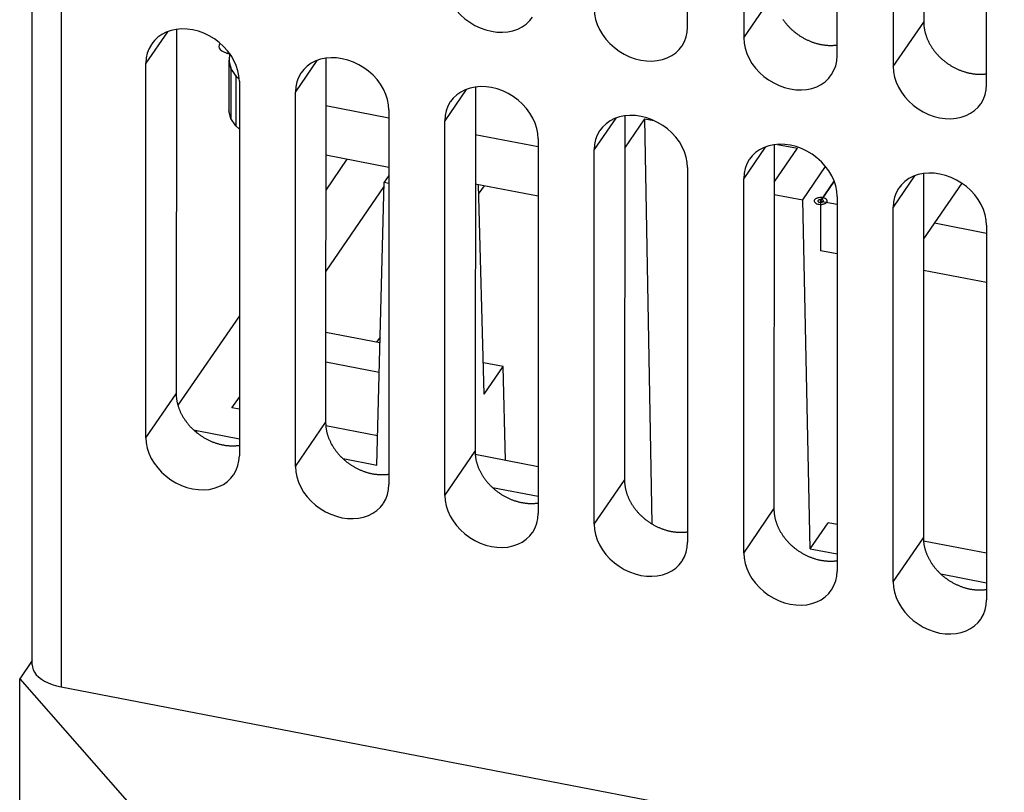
# Model space of a CAD drawing. Extents: x -841 to -216, y -127 to 601.
# Tile 119 of 201: x -401 to -374, y 410 to 431. Entities that reach past the tile are written whole.
import ezdxf

# ---------------------------------------------------------------- set-up
doc = ezdxf.new("R2010")
doc.units = 0
doc.header["$LTSCALE"] = 23.1
doc.layers.add('HEATSINK_AM_0', color=7, linetype='CONTINUOUS')

msp = doc.modelspace()

# ---------------------------------------------------------------- linework, layer by layer
at = {"layer": 'HEATSINK_AM_0', "color": 7}
for p, q in [((-400.597, 413.484), (-400.597, 465.992)), ((-399.808, 465.394), (-399.808, 412.886)), ((-382.79, 430.805), (-382.79, 446.833)), ((-381.267, 446.54), (-381.267, 430.512)), ((-376.365, 446.672), (-376.376, 430.94)), ((-378.73, 430.022), (-378.73, 446.051)), ((-377.208, 445.757), (-377.208, 429.729)), ((-374.671, 429.239), (-374.671, 445.268)), ((-381.267, 430.512), (-380.436, 431.723)), ((-377.208, 429.729), (-376.376, 430.94)), ((-396.922, 430.676), (-397.505, 429.827)), ((-396.676, 430.741), (-396.683, 420.847)), ((-395.231, 430.083), (-395.253, 429.875)), ((-395.253, 429.875), (-395.197, 429.668)), ((-395.253, 429.875), (-395.253, 428.526)), ((-392.863, 429.893), (-393.446, 429.044)), ((-392.617, 429.958), (-392.624, 420.064)), ((-397.505, 419.651), (-397.505, 429.827)), ((-395.197, 429.668), (-395.066, 429.471)), ((-395.197, 429.668), (-395.197, 428.32)), ((-395.066, 429.471), (-394.972, 429.386)), ((-395.066, 429.471), (-395.066, 428.123)), ((-394.968, 429.338), (-394.968, 419.161)), ((-388.803, 429.11), (-389.386, 428.261)), ((-388.557, 429.175), (-388.564, 419.282)), ((-393.446, 418.868), (-393.446, 429.044)), ((-395.197, 428.32), (-395.253, 428.526)), ((-392.618, 428.673), (-390.909, 428.343)), ((-392.618, 428.673), (-390.909, 428.343)), ((-390.909, 428.555), (-390.909, 418.378)), ((-395.066, 428.123), (-395.197, 428.32)), ((-389.386, 418.085), (-389.386, 428.261)), ((-384.744, 428.328), (-385.327, 427.478)), ((-384.498, 428.392), (-384.505, 418.499)), ((-384.499, 427.519), (-383.954, 428.311)), ((-383.755, 417.31), (-383.954, 428.311)), ((-383.954, 428.311), (-383.705, 428.263)), ((-394.968, 428.035), (-395.066, 428.123)), ((-388.558, 427.89), (-386.849, 427.56)), ((-388.558, 427.89), (-386.849, 427.56)), ((-386.849, 427.772), (-386.849, 417.595)), ((-385.327, 417.302), (-385.327, 427.478)), ((-380.684, 427.545), (-381.267, 426.695)), ((-380.438, 427.609), (-380.445, 417.716)), ((-380.439, 426.593), (-379.809, 427.512)), ((-380.352, 427.616), (-379.809, 427.512)), ((-390.909, 426.994), (-392.619, 427.324)), ((-392.045, 427.214), (-392.619, 426.378)), ((-382.79, 426.989), (-382.79, 416.812)), ((-379.663, 426.11), (-379.041, 427.015)), ((-390.909, 426.773), (-391.036, 426.588)), ((-381.267, 416.519), (-381.267, 426.695)), ((-376.625, 426.762), (-377.208, 425.912)), ((-376.379, 426.826), (-376.386, 416.933)), ((-391.039, 426.477), (-392.621, 424.173)), ((-391.237, 418.906), (-391.036, 426.588)), ((-391.036, 426.588), (-390.909, 426.563)), ((-386.849, 426.211), (-388.559, 426.541)), ((-388.315, 420.835), (-388.467, 426.523)), ((-388.321, 426.495), (-388.46, 426.293)), ((-379.176, 426.08), (-378.809, 426.615)), ((-378.809, 426.615), (-379.176, 426.08)), ((-375.344, 426.564), (-376.38, 425.054)), ((-380.439, 426.26), (-379.663, 426.11)), ((-379.457, 416.634), (-379.663, 426.11)), ((-378.73, 426.206), (-378.73, 416.029)), ((-379.176, 426.08), (-378.73, 425.994)), ((-379.176, 426.08), (-378.73, 425.994)), ((-379.176, 426.08), (-379.176, 424.731)), ((-377.208, 415.736), (-377.208, 425.912)), ((-376.085, 425.484), (-374.671, 425.211)), ((-376.085, 425.484), (-374.671, 425.211)), ((-374.671, 425.423), (-374.671, 415.247)), ((-378.73, 424.646), (-379.176, 424.731)), ((-374.671, 423.863), (-376.381, 424.192)), ((-394.968, 422.958), (-396.635, 420.531)), ((-391.15, 422.228), (-392.622, 422.512)), ((-391.146, 422.382), (-391.24, 422.245)), ((-392.623, 421.71), (-391.171, 421.43)), ((-387.802, 421.582), (-388.338, 421.686)), ((-388.315, 420.835), (-387.802, 421.582)), ((-387.735, 419.032), (-387.802, 421.582)), ((-397.505, 419.651), (-396.683, 420.847)), ((-395.168, 420.465), (-394.968, 420.756)), ((-394.968, 420.427), (-395.168, 420.465)), ((-393.446, 418.868), (-392.624, 420.064)), ((-391.216, 419.703), (-392.618, 419.973)), ((-396.215, 419.869), (-396.124, 419.848)), ((-396.124, 419.789), (-396.124, 419.848)), ((-396.124, 419.848), (-394.968, 419.625)), ((-389.386, 418.085), (-388.564, 419.282)), ((-386.849, 418.861), (-388.558, 419.191)), ((-392.15, 419.082), (-391.237, 418.906)), ((-385.327, 417.302), (-384.505, 418.499)), ((-388.091, 418.299), (-386.849, 418.059)), ((-381.267, 416.519), (-380.445, 417.716)), ((-379.457, 416.634), (-378.971, 417.342)), ((-378.73, 417.295), (-378.971, 417.342)), ((-377.208, 415.736), (-376.386, 416.933)), ((-374.671, 416.512), (-376.38, 416.842)), ((-379.457, 416.634), (-378.73, 416.493)), ((-375.912, 415.95), (-374.671, 415.71)), ((-400.597, 413.596), (-400.935, 413.104)), ((-400.935, 413.104), (-394.959, 406.312)), ((-400.935, 405.471), (-400.935, 413.104)), ((-399.808, 412.886), (-374.187, 407.945))]:
    msp.add_line(p, q, dxfattribs=at)
for points in [[(-389.386, 432.078), (-389.377, 431.937), (-389.349, 431.796), (-389.304, 431.655), (-389.241, 431.517), (-389.161, 431.383), (-389.067, 431.257), (-388.96, 431.139), (-388.84, 431.031), (-388.709, 430.934), (-388.57, 430.85), (-388.424, 430.781), (-388.274, 430.727), (-388.122, 430.689), (-387.969, 430.667), (-387.819, 430.663), (-387.673, 430.675), (-387.534, 430.704), (-387.402, 430.75), (-387.282, 430.811), (-387.173, 430.887), (-387.077, 430.978), (-387.005, 431.069)], [(-385.327, 431.295), (-385.317, 431.154), (-385.29, 431.013), (-385.244, 430.872), (-385.181, 430.734), (-385.102, 430.6), (-385.008, 430.474), (-384.9, 430.356), (-384.781, 430.248), (-384.65, 430.151), (-384.511, 430.067), (-384.365, 429.998), (-384.214, 429.944), (-384.062, 429.906), (-383.91, 429.884), (-383.76, 429.88), (-383.614, 429.892), (-383.474, 429.921), (-383.343, 429.967), (-383.222, 430.028), (-383.113, 430.104), (-383.018, 430.195), (-382.946, 430.286)], [(-394.968, 429.338), (-394.978, 429.479), (-395.005, 429.619), (-395.051, 429.76), (-395.114, 429.899), (-395.193, 430.032), (-395.288, 430.159), (-395.395, 430.277), (-395.515, 430.385), (-395.645, 430.481), (-395.785, 430.565), (-395.931, 430.634), (-396.081, 430.689), (-396.233, 430.727), (-396.385, 430.748), (-396.536, 430.753), (-396.682, 430.741), (-396.821, 430.711), (-396.952, 430.666), (-397.073, 430.605), (-397.182, 430.529), (-397.277, 430.438), (-397.35, 430.347)], [(-382.946, 430.286), (-382.937, 430.298), (-382.873, 430.413), (-382.827, 430.537), (-382.799, 430.668), (-382.79, 430.805)], [(-381.267, 430.512), (-381.258, 430.371), (-381.231, 430.23), (-381.185, 430.089), (-381.122, 429.951), (-381.042, 429.817), (-380.948, 429.691), (-380.841, 429.573), (-380.721, 429.465), (-380.59, 429.368), (-380.451, 429.285), (-380.305, 429.215), (-380.155, 429.161), (-380.003, 429.123), (-379.85, 429.101), (-379.7, 429.097), (-379.554, 429.109), (-379.415, 429.138), (-379.283, 429.184), (-379.163, 429.245), (-379.054, 429.321), (-378.958, 429.412), (-378.886, 429.503)], [(-397.35, 430.347), (-397.358, 430.334), (-397.422, 430.22), (-397.468, 430.095), (-397.496, 429.965), (-397.505, 429.827)], [(-395.5, 430.357), (-395.52, 430.317), (-395.524, 430.274), (-395.513, 430.234), (-395.486, 430.194), (-395.446, 430.158), (-395.393, 430.127), (-395.329, 430.102)], [(-395.494, 430.366), (-395.495, 430.364), (-395.496, 430.363), (-395.497, 430.361), (-395.498, 430.36), (-395.499, 430.359), (-395.5, 430.357)], [(-395.329, 430.102), (-395.317, 430.098), (-395.305, 430.095), (-395.292, 430.092), (-395.279, 430.089), (-395.266, 430.086), (-395.253, 430.083)], [(-395.253, 430.083), (-395.249, 430.083), (-395.245, 430.082), (-395.241, 430.081), (-395.237, 430.081), (-395.233, 430.08), (-395.229, 430.079)], [(-395.232, 430.043), (-395.236, 430.021), (-395.24, 429.999), (-395.243, 429.973), (-395.244, 429.951), (-395.245, 429.929), (-395.245, 429.902)], [(-395.245, 429.902), (-395.242, 429.869), (-395.238, 429.832), (-395.231, 429.799), (-395.222, 429.762), (-395.212, 429.729), (-395.197, 429.691)], [(-395.224, 430.074), (-395.225, 430.07), (-395.226, 430.066), (-395.228, 430.059), (-395.229, 430.055), (-395.23, 430.052), (-395.232, 430.043)], [(-390.909, 428.555), (-390.918, 428.696), (-390.946, 428.836), (-390.992, 428.977), (-391.054, 429.116), (-391.134, 429.249), (-391.228, 429.376), (-391.336, 429.494), (-391.455, 429.602), (-391.586, 429.698), (-391.725, 429.782), (-391.871, 429.851), (-392.021, 429.906), (-392.174, 429.944), (-392.326, 429.965), (-392.476, 429.97), (-392.622, 429.958), (-392.762, 429.928), (-392.893, 429.883), (-393.014, 429.822), (-393.122, 429.746), (-393.218, 429.655), (-393.29, 429.564)], [(-378.886, 429.503), (-378.878, 429.515), (-378.814, 429.63), (-378.768, 429.754), (-378.74, 429.885), (-378.73, 430.022)], [(-395.197, 429.691), (-395.186, 429.666), (-395.172, 429.637), (-395.156, 429.609), (-395.139, 429.581), (-395.12, 429.553), (-395.098, 429.522)], [(-377.208, 429.729), (-377.198, 429.588), (-377.171, 429.447), (-377.125, 429.306), (-377.062, 429.168), (-376.983, 429.034), (-376.889, 428.908), (-376.781, 428.79), (-376.662, 428.682), (-376.531, 428.585), (-376.392, 428.502), (-376.246, 428.432), (-376.095, 428.378), (-375.943, 428.34), (-375.791, 428.318), (-375.641, 428.314), (-375.495, 428.326), (-375.355, 428.355), (-375.224, 428.401), (-375.103, 428.462), (-374.994, 428.538), (-374.899, 428.629), (-374.827, 428.72)], [(-395.098, 429.522), (-395.082, 429.502), (-395.062, 429.478), (-395.041, 429.455), (-395.019, 429.432), (-394.995, 429.409), (-394.972, 429.387)], [(-393.29, 429.564), (-393.299, 429.551), (-393.362, 429.437), (-393.409, 429.313), (-393.436, 429.182), (-393.446, 429.044)], [(-386.849, 427.772), (-386.859, 427.913), (-386.886, 428.053), (-386.932, 428.194), (-386.995, 428.333), (-387.074, 428.466), (-387.169, 428.593), (-387.276, 428.711), (-387.396, 428.819), (-387.526, 428.915), (-387.666, 428.999), (-387.812, 429.069), (-387.962, 429.123), (-388.114, 429.161), (-388.266, 429.182), (-388.417, 429.187), (-388.563, 429.175), (-388.702, 429.145), (-388.833, 429.1), (-388.954, 429.039), (-389.063, 428.963), (-389.158, 428.872), (-389.231, 428.781)], [(-374.827, 428.72), (-374.818, 428.732), (-374.754, 428.847), (-374.708, 428.971), (-374.68, 429.102), (-374.671, 429.239)], [(-389.231, 428.781), (-389.239, 428.769), (-389.303, 428.654), (-389.349, 428.53), (-389.377, 428.399), (-389.386, 428.261)], [(-382.79, 426.989), (-382.799, 427.13), (-382.827, 427.271), (-382.873, 427.412), (-382.935, 427.55), (-383.015, 427.683), (-383.109, 427.81), (-383.217, 427.928), (-383.336, 428.036), (-383.467, 428.132), (-383.606, 428.216), (-383.752, 428.286), (-383.902, 428.34), (-384.055, 428.378), (-384.207, 428.399), (-384.357, 428.404), (-384.503, 428.392), (-384.643, 428.362), (-384.774, 428.317), (-384.895, 428.256), (-385.003, 428.18), (-385.099, 428.089), (-385.171, 427.998)], [(-385.171, 427.998), (-385.18, 427.986), (-385.243, 427.871), (-385.29, 427.747), (-385.317, 427.616), (-385.327, 427.478)], [(-378.73, 426.206), (-378.74, 426.347), (-378.767, 426.488), (-378.813, 426.629), (-378.876, 426.767), (-378.955, 426.9), (-379.05, 427.027), (-379.157, 427.145), (-379.277, 427.253), (-379.407, 427.349), (-379.547, 427.433), (-379.693, 427.503), (-379.843, 427.557), (-379.995, 427.595), (-380.147, 427.616), (-380.298, 427.621), (-380.444, 427.609), (-380.583, 427.58), (-380.715, 427.534), (-380.835, 427.473), (-380.944, 427.397), (-381.04, 427.306), (-381.112, 427.215)], [(-381.112, 427.215), (-381.12, 427.203), (-381.184, 427.088), (-381.23, 426.964), (-381.258, 426.833), (-381.267, 426.695)], [(-374.671, 425.423), (-374.68, 425.564), (-374.708, 425.705), (-374.754, 425.846), (-374.817, 425.984), (-374.896, 426.117), (-374.99, 426.244), (-375.098, 426.362), (-375.217, 426.47), (-375.348, 426.566), (-375.487, 426.65), (-375.633, 426.72), (-375.783, 426.774), (-375.936, 426.812), (-376.088, 426.833), (-376.238, 426.838), (-376.384, 426.826), (-376.524, 426.797), (-376.655, 426.751), (-376.776, 426.69), (-376.885, 426.614), (-376.98, 426.523), (-377.052, 426.432)], [(-377.052, 426.432), (-377.061, 426.42), (-377.124, 426.305), (-377.171, 426.181), (-377.198, 426.05), (-377.208, 425.912)], [(-379.34, 426.112), (-379.349, 426.093), (-379.35, 426.073), (-379.343, 426.054), (-379.329, 426.036), (-379.308, 426.019), (-379.281, 426.006), (-379.249, 425.996), (-379.213, 425.99), (-379.176, 425.988)], [(-379.274, 426.157), (-379.288, 426.151), (-379.302, 426.145), (-379.314, 426.137), (-379.324, 426.129), (-379.333, 426.121), (-379.34, 426.112)], [(-379.116, 426.167), (-379.142, 426.171), (-379.17, 426.173), (-379.197, 426.172), (-379.224, 426.169), (-379.25, 426.164), (-379.274, 426.157)], [(-379.15, 426.118), (-379.164, 426.12), (-379.179, 426.12), (-379.193, 426.119), (-379.207, 426.116), (-379.22, 426.112), (-379.231, 426.107), (-379.24, 426.101), (-379.246, 426.094)], [(-379.105, 426.067), (-379.101, 426.075), (-379.101, 426.084), (-379.105, 426.093), (-379.112, 426.101), (-379.122, 426.108), (-379.135, 426.114), (-379.15, 426.118)], [(-379.011, 426.049), (-379.002, 426.069), (-379.002, 426.089), (-379.01, 426.11), (-379.026, 426.129), (-379.05, 426.145), (-379.08, 426.158), (-379.116, 426.167)], [(-379.246, 426.094), (-379.25, 426.086), (-379.251, 426.077), (-379.248, 426.069), (-379.242, 426.061), (-379.232, 426.054), (-379.221, 426.048), (-379.207, 426.044), (-379.192, 426.041), (-379.176, 426.041)], [(-379.176, 426.041), (-379.161, 426.041), (-379.146, 426.044), (-379.133, 426.048), (-379.121, 426.053), (-379.112, 426.059), (-379.105, 426.067)], [(-379.176, 425.988), (-379.159, 425.988), (-379.142, 425.989), (-379.125, 425.992), (-379.109, 425.995), (-379.093, 425.999), (-379.078, 426.003)], [(-379.078, 426.003), (-379.063, 426.009), (-379.05, 426.016), (-379.038, 426.023), (-379.027, 426.031), (-379.018, 426.04), (-379.011, 426.049)], [(-397.505, 419.651), (-397.496, 419.51), (-397.468, 419.369), (-397.423, 419.228), (-397.36, 419.09), (-397.28, 418.956), (-397.186, 418.83), (-397.079, 418.712), (-396.959, 418.604), (-396.828, 418.507), (-396.689, 418.423), (-396.543, 418.354), (-396.393, 418.3), (-396.241, 418.262), (-396.088, 418.24), (-395.938, 418.236), (-395.792, 418.248), (-395.653, 418.277), (-395.521, 418.323), (-395.401, 418.384), (-395.292, 418.46), (-395.196, 418.551), (-395.124, 418.642)], [(-395.124, 418.642), (-395.116, 418.654), (-395.052, 418.769), (-395.005, 418.893), (-394.978, 419.023), (-394.968, 419.161)], [(-393.446, 418.868), (-393.436, 418.727), (-393.409, 418.586), (-393.363, 418.445), (-393.3, 418.307), (-393.221, 418.173), (-393.127, 418.047), (-393.019, 417.929), (-392.9, 417.821), (-392.769, 417.724), (-392.63, 417.641), (-392.484, 417.571), (-392.333, 417.517), (-392.181, 417.479), (-392.029, 417.457), (-391.879, 417.453), (-391.733, 417.465), (-391.593, 417.494), (-391.462, 417.54), (-391.341, 417.601), (-391.232, 417.677), (-391.137, 417.768), (-391.065, 417.859)], [(-391.065, 417.859), (-391.056, 417.871), (-390.992, 417.986), (-390.946, 418.11), (-390.918, 418.241), (-390.909, 418.378)], [(-389.386, 418.085), (-389.377, 417.944), (-389.349, 417.803), (-389.304, 417.662), (-389.241, 417.524), (-389.161, 417.39), (-389.067, 417.264), (-388.96, 417.146), (-388.84, 417.038), (-388.709, 416.941), (-388.57, 416.858), (-388.424, 416.788), (-388.274, 416.734), (-388.122, 416.696), (-387.969, 416.674), (-387.819, 416.67), (-387.673, 416.682), (-387.534, 416.711), (-387.402, 416.757), (-387.282, 416.818), (-387.173, 416.894), (-387.077, 416.985), (-387.005, 417.076)], [(-387.005, 417.076), (-386.997, 417.088), (-386.933, 417.203), (-386.887, 417.327), (-386.859, 417.458), (-386.849, 417.595)], [(-385.327, 417.302), (-385.317, 417.161), (-385.29, 417.02), (-385.244, 416.879), (-385.181, 416.741), (-385.102, 416.607), (-385.008, 416.481), (-384.9, 416.363), (-384.781, 416.255), (-384.65, 416.158), (-384.511, 416.075), (-384.365, 416.005), (-384.214, 415.951), (-384.062, 415.913), (-383.91, 415.891), (-383.76, 415.887), (-383.614, 415.899), (-383.474, 415.928), (-383.343, 415.974), (-383.222, 416.035), (-383.113, 416.111), (-383.018, 416.202), (-382.946, 416.293)], [(-382.946, 416.293), (-382.937, 416.305), (-382.873, 416.42), (-382.827, 416.544), (-382.799, 416.675), (-382.79, 416.812)], [(-381.267, 416.519), (-381.258, 416.378), (-381.231, 416.237), (-381.185, 416.096), (-381.122, 415.958), (-381.042, 415.825), (-380.948, 415.698), (-380.841, 415.58), (-380.721, 415.472), (-380.59, 415.376), (-380.451, 415.292), (-380.305, 415.222), (-380.155, 415.168), (-380.003, 415.13), (-379.85, 415.108), (-379.7, 415.104), (-379.554, 415.116), (-379.415, 415.145), (-379.283, 415.191), (-379.163, 415.252), (-379.054, 415.328), (-378.958, 415.419), (-378.886, 415.51)], [(-378.886, 415.51), (-378.878, 415.522), (-378.814, 415.637), (-378.768, 415.761), (-378.74, 415.892), (-378.73, 416.029)], [(-377.208, 415.736), (-377.198, 415.595), (-377.171, 415.454), (-377.125, 415.313), (-377.062, 415.175), (-376.983, 415.042), (-376.889, 414.915), (-376.781, 414.797), (-376.662, 414.689), (-376.531, 414.593), (-376.392, 414.509), (-376.246, 414.439), (-376.095, 414.385), (-375.943, 414.347), (-375.791, 414.326), (-375.641, 414.321), (-375.495, 414.333), (-375.355, 414.362), (-375.224, 414.408), (-375.103, 414.469), (-374.994, 414.545), (-374.899, 414.636), (-374.827, 414.727)], [(-374.827, 414.727), (-374.818, 414.739), (-374.754, 414.854), (-374.708, 414.978), (-374.68, 415.109), (-374.671, 415.247)], [(-400.597, 413.484), (-400.591, 413.42), (-400.57, 413.349), (-400.535, 413.281), (-400.485, 413.215), (-400.421, 413.152), (-400.345, 413.094), (-400.257, 413.04), (-400.158, 412.992), (-400.049, 412.95), (-399.933, 412.915), (-399.808, 412.886)]]:
    msp.add_lwpolyline(points, dxfattribs=at)
for points in [[(-380.203, 431.016, 0), (-380.192, 431, 0), (-380.18, 430.984, 0), (-380.169, 430.968, 0), (-380.157, 430.952, 0), (-380.145, 430.936, 0), (-380.133, 430.921, 0), (-380.12, 430.905, 0), (-380.108, 430.89, 0), (-380.095, 430.875, 0), (-380.082, 430.86, 0), (-380.068, 430.845, 0), (-380.055, 430.83, 0), (-380.041, 430.816, 0), (-380.027, 430.801, 0), (-380.013, 430.787, 0), (-379.999, 430.773, 0), (-379.984, 430.759, 0), (-379.97, 430.745, 0), (-379.955, 430.731, 0), (-379.94, 430.718, 0), (-379.925, 430.704, 0), (-379.909, 430.691, 0), (-379.894, 430.678, 0), (-379.878, 430.666, 0), (-379.862, 430.653, 0), (-379.846, 430.641, 0), (-379.83, 430.628, 0), (-379.814, 430.616, 0), (-379.797, 430.605, 0), (-379.78, 430.593, 0), (-379.764, 430.581, 0), (-379.747, 430.57, 0), (-379.73, 430.559, 0), (-379.713, 430.548, 0), (-379.695, 430.538, 0), (-379.678, 430.527, 0), (-379.66, 430.517, 0), (-379.643, 430.507, 0), (-379.625, 430.497, 0), (-379.607, 430.488, 0), (-379.589, 430.479, 0), (-379.571, 430.47, 0), (-379.553, 430.461, 0), (-379.535, 430.452, 0), (-379.517, 430.444, 0), (-379.498, 430.436, 0), (-379.48, 430.428, 0), (-379.461, 430.42, 0), (-379.443, 430.412, 0), (-379.424, 430.405, 0), (-379.406, 430.398, 0), (-379.387, 430.392, 0), (-379.368, 430.385, 0), (-379.349, 430.379, 0), (-379.33, 430.373, 0), (-379.311, 430.367, 0), (-379.292, 430.362, 0), (-379.273, 430.357, 0), (-379.254, 430.352, 0), (-379.235, 430.347, 0), (-379.216, 430.342, 0), (-379.197, 430.338, 0), (-379.178, 430.334, 0), (-379.159, 430.331, 0), (-379.14, 430.327, 0), (-379.121, 430.324, 0), (-379.102, 430.321, 0), (-379.083, 430.318, 0), (-379.064, 430.316, 0), (-379.045, 430.314, 0), (-379.026, 430.312, 0), (-379.007, 430.31, 0), (-378.988, 430.309, 0), (-378.969, 430.308, 0), (-378.951, 430.307, 0), (-378.932, 430.307, 0), (-378.913, 430.306, 0), (-378.895, 430.306, 0), (-378.876, 430.307, 0), (-378.857, 430.307, 0), (-378.839, 430.308, 0), (-378.821, 430.309, 0), (-378.802, 430.31, 0), (-378.784, 430.312, 0), (-378.766, 430.314, 0), (-378.748, 430.316, 0), (-378.73, 430.318, 0)], [(-376.376, 430.94, 0), (-376.376, 430.923, 0), (-376.376, 430.905, 0), (-376.375, 430.888, 0), (-376.374, 430.871, 0), (-376.373, 430.853, 0), (-376.371, 430.836, 0), (-376.369, 430.818, 0), (-376.367, 430.801, 0), (-376.365, 430.783, 0), (-376.362, 430.766, 0), (-376.359, 430.748, 0), (-376.356, 430.73, 0), (-376.352, 430.713, 0), (-376.348, 430.695, 0), (-376.344, 430.678, 0), (-376.34, 430.66, 0), (-376.335, 430.642, 0), (-376.33, 430.625, 0), (-376.325, 430.607, 0), (-376.32, 430.59, 0), (-376.314, 430.572, 0), (-376.308, 430.555, 0), (-376.301, 430.537, 0), (-376.295, 430.52, 0), (-376.288, 430.502, 0), (-376.281, 430.485, 0), (-376.273, 430.468, 0), (-376.266, 430.451, 0), (-376.258, 430.433, 0), (-376.25, 430.416, 0), (-376.241, 430.399, 0), (-376.233, 430.382, 0), (-376.224, 430.365, 0), (-376.215, 430.348, 0), (-376.205, 430.332, 0), (-376.195, 430.315, 0), (-376.186, 430.298, 0), (-376.175, 430.282, 0), (-376.165, 430.265, 0), (-376.154, 430.249, 0), (-376.143, 430.233, 0), (-376.132, 430.217, 0), (-376.121, 430.201, 0), (-376.109, 430.185, 0), (-376.098, 430.169, 0), (-376.086, 430.153, 0), (-376.073, 430.138, 0), (-376.061, 430.122, 0), (-376.048, 430.107, 0), (-376.035, 430.092, 0), (-376.022, 430.077, 0), (-376.009, 430.062, 0), (-375.995, 430.047, 0), (-375.982, 430.033, 0), (-375.968, 430.018, 0), (-375.954, 430.004, 0), (-375.939, 429.99, 0), (-375.925, 429.976, 0), (-375.91, 429.962, 0), (-375.895, 429.948, 0), (-375.88, 429.935, 0), (-375.865, 429.922, 0), (-375.85, 429.908, 0), (-375.834, 429.895, 0), (-375.818, 429.883, 0), (-375.803, 429.87, 0), (-375.787, 429.858, 0), (-375.77, 429.845, 0), (-375.754, 429.833, 0), (-375.738, 429.822, 0), (-375.721, 429.81, 0), (-375.704, 429.798, 0), (-375.687, 429.787, 0), (-375.67, 429.776, 0), (-375.653, 429.765, 0), (-375.636, 429.755, 0), (-375.619, 429.744, 0), (-375.601, 429.734, 0), (-375.583, 429.724, 0), (-375.566, 429.715, 0), (-375.548, 429.705, 0), (-375.53, 429.696, 0), (-375.512, 429.687, 0), (-375.494, 429.678, 0), (-375.476, 429.669, 0), (-375.457, 429.661, 0), (-375.439, 429.653, 0), (-375.421, 429.645, 0), (-375.402, 429.637, 0), (-375.383, 429.63, 0), (-375.365, 429.622, 0), (-375.346, 429.615, 0), (-375.327, 429.609, 0), (-375.309, 429.602, 0), (-375.29, 429.596, 0), (-375.271, 429.59, 0), (-375.252, 429.584, 0), (-375.233, 429.579, 0), (-375.214, 429.574, 0), (-375.195, 429.569, 0), (-375.176, 429.564, 0), (-375.157, 429.559, 0), (-375.138, 429.555, 0), (-375.119, 429.551, 0), (-375.1, 429.548, 0), (-375.081, 429.544, 0), (-375.062, 429.541, 0), (-375.043, 429.538, 0), (-375.024, 429.535, 0), (-375.005, 429.533, 0), (-374.986, 429.531, 0), (-374.967, 429.529, 0), (-374.948, 429.527, 0), (-374.929, 429.526, 0), (-374.91, 429.525, 0), (-374.891, 429.524, 0), (-374.872, 429.524, 0), (-374.854, 429.523, 0), (-374.835, 429.523, 0), (-374.816, 429.524, 0), (-374.798, 429.524, 0), (-374.78, 429.525, 0), (-374.761, 429.526, 0), (-374.743, 429.527, 0), (-374.725, 429.529, 0), (-374.707, 429.531, 0), (-374.688, 429.533, 0), (-374.671, 429.535, 0)], [(-396.683, 420.847, 0), (-396.683, 420.83, 0), (-396.683, 420.813, 0), (-396.682, 420.795, 0), (-396.681, 420.778, 0), (-396.68, 420.76, 0), (-396.678, 420.743, 0), (-396.676, 420.725, 0), (-396.674, 420.708, 0), (-396.672, 420.69, 0), (-396.669, 420.672, 0), (-396.666, 420.655, 0), (-396.663, 420.637, 0), (-396.659, 420.619, 0), (-396.655, 420.602, 0), (-396.651, 420.584, 0), (-396.647, 420.566, 0), (-396.642, 420.549, 0), (-396.637, 420.531, 0), (-396.632, 420.513, 0), (-396.626, 420.496, 0), (-396.62, 420.478, 0), (-396.614, 420.461, 0), (-396.608, 420.443, 0), (-396.601, 420.426, 0), (-396.594, 420.408, 0), (-396.587, 420.391, 0), (-396.58, 420.373, 0), (-396.572, 420.356, 0), (-396.564, 420.339, 0), (-396.556, 420.322, 0), (-396.547, 420.304, 0), (-396.539, 420.287, 0), (-396.53, 420.27, 0), (-396.52, 420.253, 0), (-396.511, 420.237, 0), (-396.501, 420.22, 0), (-396.491, 420.203, 0), (-396.481, 420.187, 0), (-396.47, 420.17, 0), (-396.46, 420.154, 0), (-396.449, 420.138, 0), (-396.438, 420.121, 0), (-396.426, 420.105, 0), (-396.414, 420.089, 0), (-396.403, 420.073, 0), (-396.39, 420.058, 0), (-396.378, 420.042, 0), (-396.366, 420.027, 0), (-396.353, 420.011, 0), (-396.34, 419.996, 0), (-396.327, 419.981, 0), (-396.313, 419.966, 0), (-396.3, 419.951, 0), (-396.286, 419.937, 0), (-396.272, 419.922, 0), (-396.257, 419.908, 0), (-396.243, 419.894, 0), (-396.228, 419.88, 0), (-396.214, 419.866, 0), (-396.199, 419.852, 0), (-396.184, 419.839, 0), (-396.168, 419.826, 0), (-396.153, 419.812, 0), (-396.137, 419.799, 0), (-396.121, 419.787, 0), (-396.105, 419.774, 0), (-396.089, 419.762, 0), (-396.073, 419.749, 0), (-396.057, 419.737, 0), (-396.04, 419.726, 0), (-396.023, 419.714, 0), (-396.006, 419.703, 0), (-395.989, 419.691, 0), (-395.972, 419.68, 0), (-395.955, 419.67, 0), (-395.938, 419.659, 0), (-395.92, 419.649, 0), (-395.902, 419.638, 0), (-395.885, 419.628, 0), (-395.867, 419.619, 0), (-395.849, 419.609, 0), (-395.831, 419.6, 0), (-395.813, 419.591, 0), (-395.795, 419.582, 0), (-395.776, 419.574, 0), (-395.758, 419.565, 0), (-395.739, 419.557, 0), (-395.721, 419.549, 0), (-395.702, 419.542, 0), (-395.684, 419.534, 0), (-395.665, 419.527, 0), (-395.646, 419.52, 0), (-395.627, 419.514, 0), (-395.608, 419.507, 0), (-395.589, 419.501, 0), (-395.57, 419.495, 0), (-395.551, 419.49, 0), (-395.532, 419.484, 0), (-395.513, 419.479, 0), (-395.494, 419.474, 0), (-395.475, 419.469, 0), (-395.456, 419.465, 0), (-395.437, 419.461, 0), (-395.418, 419.457, 0), (-395.399, 419.454, 0), (-395.379, 419.45, 0), (-395.36, 419.447, 0), (-395.341, 419.444, 0), (-395.322, 419.442, 0), (-395.303, 419.44, 0), (-395.284, 419.438, 0), (-395.265, 419.436, 0), (-395.246, 419.434, 0), (-395.227, 419.433, 0), (-395.208, 419.432, 0), (-395.189, 419.431, 0), (-395.17, 419.431, 0), (-395.152, 419.431, 0), (-395.133, 419.431, 0), (-395.114, 419.431, 0), (-395.096, 419.432, 0), (-395.077, 419.433, 0), (-395.059, 419.434, 0), (-395.041, 419.436, 0), (-395.022, 419.437, 0), (-395.004, 419.439, 0), (-394.986, 419.442, 0), (-394.968, 419.444, 0)], [(-392.624, 420.064, 0), (-392.624, 420.047, 0), (-392.623, 420.03, 0), (-392.623, 420.012, 0), (-392.622, 419.995, 0), (-392.62, 419.977, 0), (-392.619, 419.96, 0), (-392.617, 419.942, 0), (-392.615, 419.925, 0), (-392.612, 419.907, 0), (-392.61, 419.889, 0), (-392.607, 419.872, 0), (-392.603, 419.854, 0), (-392.6, 419.836, 0), (-392.596, 419.819, 0), (-392.592, 419.801, 0), (-392.587, 419.783, 0), (-392.583, 419.766, 0), (-392.578, 419.748, 0), (-392.572, 419.73, 0), (-392.567, 419.713, 0), (-392.561, 419.695, 0), (-392.555, 419.678, 0), (-392.549, 419.66, 0), (-392.542, 419.643, 0), (-392.535, 419.625, 0), (-392.528, 419.608, 0), (-392.52, 419.59, 0), (-392.513, 419.573, 0), (-392.505, 419.556, 0), (-392.496, 419.539, 0), (-392.488, 419.522, 0), (-392.479, 419.504, 0), (-392.47, 419.487, 0), (-392.461, 419.471, 0), (-392.451, 419.454, 0), (-392.442, 419.437, 0), (-392.432, 419.42, 0), (-392.421, 419.404, 0), (-392.411, 419.387, 0), (-392.4, 419.371, 0), (-392.389, 419.355, 0), (-392.378, 419.338, 0), (-392.367, 419.322, 0), (-392.355, 419.306, 0), (-392.343, 419.291, 0), (-392.331, 419.275, 0), (-392.319, 419.259, 0), (-392.306, 419.244, 0), (-392.293, 419.228, 0), (-392.28, 419.213, 0), (-392.267, 419.198, 0), (-392.254, 419.183, 0), (-392.24, 419.169, 0), (-392.226, 419.154, 0), (-392.212, 419.139, 0), (-392.198, 419.125, 0), (-392.184, 419.111, 0), (-392.169, 419.097, 0), (-392.154, 419.083, 0), (-392.139, 419.069, 0), (-392.124, 419.056, 0), (-392.109, 419.043, 0), (-392.093, 419.029, 0), (-392.078, 419.017, 0), (-392.062, 419.004, 0), (-392.046, 418.991, 0), (-392.03, 418.979, 0), (-392.013, 418.967, 0), (-391.997, 418.954, 0), (-391.98, 418.943, 0), (-391.964, 418.931, 0), (-391.947, 418.92, 0), (-391.93, 418.908, 0), (-391.913, 418.897, 0), (-391.895, 418.887, 0), (-391.878, 418.876, 0), (-391.861, 418.866, 0), (-391.843, 418.855, 0), (-391.825, 418.846, 0), (-391.807, 418.836, 0), (-391.789, 418.826, 0), (-391.771, 418.817, 0), (-391.753, 418.808, 0), (-391.735, 418.799, 0), (-391.717, 418.791, 0), (-391.698, 418.782, 0), (-391.68, 418.774, 0), (-391.661, 418.766, 0), (-391.643, 418.759, 0), (-391.624, 418.751, 0), (-391.605, 418.744, 0), (-391.587, 418.737, 0), (-391.568, 418.731, 0), (-391.549, 418.724, 0), (-391.53, 418.718, 0), (-391.511, 418.712, 0), (-391.492, 418.707, 0), (-391.473, 418.701, 0), (-391.454, 418.696, 0), (-391.435, 418.691, 0), (-391.416, 418.687, 0), (-391.397, 418.682, 0), (-391.377, 418.678, 0), (-391.358, 418.674, 0), (-391.339, 418.671, 0), (-391.32, 418.667, 0), (-391.301, 418.664, 0), (-391.282, 418.661, 0), (-391.263, 418.659, 0), (-391.244, 418.657, 0), (-391.224, 418.655, 0), (-391.205, 418.653, 0), (-391.186, 418.651, 0), (-391.168, 418.65, 0), (-391.149, 418.649, 0), (-391.13, 418.649, 0), (-391.111, 418.648, 0), (-391.092, 418.648, 0), (-391.074, 418.648, 0), (-391.055, 418.648, 0), (-391.036, 418.649, 0), (-391.018, 418.65, 0), (-390.999, 418.651, 0), (-390.981, 418.653, 0), (-390.963, 418.654, 0), (-390.945, 418.656, 0), (-390.927, 418.659, 0), (-390.909, 418.661, 0)], [(-388.564, 419.282, 0), (-388.564, 419.264, 0), (-388.564, 419.247, 0), (-388.563, 419.229, 0), (-388.562, 419.212, 0), (-388.561, 419.194, 0), (-388.559, 419.177, 0), (-388.557, 419.159, 0), (-388.555, 419.142, 0), (-388.553, 419.124, 0), (-388.55, 419.107, 0), (-388.547, 419.089, 0), (-388.544, 419.071, 0), (-388.54, 419.054, 0), (-388.536, 419.036, 0), (-388.532, 419.018, 0), (-388.528, 419, 0), (-388.523, 418.983, 0), (-388.518, 418.965, 0), (-388.513, 418.948, 0), (-388.507, 418.93, 0), (-388.502, 418.912, 0), (-388.495, 418.895, 0), (-388.489, 418.877, 0), (-388.482, 418.86, 0), (-388.476, 418.842, 0), (-388.468, 418.825, 0), (-388.461, 418.807, 0), (-388.453, 418.79, 0), (-388.445, 418.773, 0), (-388.437, 418.756, 0), (-388.429, 418.739, 0), (-388.42, 418.722, 0), (-388.411, 418.705, 0), (-388.402, 418.688, 0), (-388.392, 418.671, 0), (-388.382, 418.654, 0), (-388.372, 418.637, 0), (-388.362, 418.621, 0), (-388.352, 418.604, 0), (-388.341, 418.588, 0), (-388.33, 418.572, 0), (-388.319, 418.555, 0), (-388.307, 418.539, 0), (-388.295, 418.523, 0), (-388.284, 418.508, 0), (-388.271, 418.492, 0), (-388.259, 418.476, 0), (-388.247, 418.461, 0), (-388.234, 418.446, 0), (-388.221, 418.43, 0), (-388.208, 418.415, 0), (-388.194, 418.4, 0), (-388.181, 418.386, 0), (-388.167, 418.371, 0), (-388.153, 418.356, 0), (-388.139, 418.342, 0), (-388.124, 418.328, 0), (-388.11, 418.314, 0), (-388.095, 418.3, 0), (-388.08, 418.286, 0), (-388.065, 418.273, 0), (-388.049, 418.26, 0), (-388.034, 418.247, 0), (-388.018, 418.234, 0), (-388.002, 418.221, 0), (-387.986, 418.208, 0), (-387.97, 418.196, 0), (-387.954, 418.184, 0), (-387.938, 418.172, 0), (-387.921, 418.16, 0), (-387.904, 418.148, 0), (-387.887, 418.137, 0), (-387.87, 418.125, 0), (-387.853, 418.114, 0), (-387.836, 418.104, 0), (-387.819, 418.093, 0), (-387.801, 418.083, 0), (-387.784, 418.073, 0), (-387.766, 418.063, 0), (-387.748, 418.053, 0), (-387.73, 418.043, 0), (-387.712, 418.034, 0), (-387.694, 418.025, 0), (-387.676, 418.016, 0), (-387.657, 418.008, 0), (-387.639, 417.999, 0), (-387.62, 417.991, 0), (-387.602, 417.983, 0), (-387.583, 417.976, 0), (-387.565, 417.968, 0), (-387.546, 417.961, 0), (-387.527, 417.954, 0), (-387.508, 417.948, 0), (-387.489, 417.941, 0), (-387.47, 417.935, 0), (-387.451, 417.929, 0), (-387.432, 417.924, 0), (-387.413, 417.918, 0), (-387.394, 417.913, 0), (-387.375, 417.908, 0), (-387.356, 417.904, 0), (-387.337, 417.899, 0), (-387.318, 417.895, 0), (-387.299, 417.891, 0), (-387.28, 417.888, 0), (-387.26, 417.884, 0), (-387.241, 417.881, 0), (-387.222, 417.878, 0), (-387.203, 417.876, 0), (-387.184, 417.874, 0), (-387.165, 417.872, 0), (-387.146, 417.87, 0), (-387.127, 417.868, 0), (-387.108, 417.867, 0), (-387.089, 417.866, 0), (-387.07, 417.866, 0), (-387.051, 417.865, 0), (-387.033, 417.865, 0), (-387.014, 417.865, 0), (-386.995, 417.866, 0), (-386.977, 417.866, 0), (-386.958, 417.867, 0), (-386.94, 417.868, 0), (-386.922, 417.87, 0), (-386.903, 417.871, 0), (-386.885, 417.873, 0), (-386.867, 417.876, 0), (-386.849, 417.878, 0)], [(-384.505, 418.499, 0), (-384.505, 418.481, 0), (-384.504, 418.464, 0), (-384.504, 418.446, 0), (-384.503, 418.429, 0), (-384.501, 418.412, 0), (-384.5, 418.394, 0), (-384.498, 418.376, 0), (-384.496, 418.359, 0), (-384.493, 418.341, 0), (-384.491, 418.324, 0), (-384.488, 418.306, 0), (-384.484, 418.288, 0), (-384.481, 418.271, 0), (-384.477, 418.253, 0), (-384.473, 418.235, 0), (-384.468, 418.218, 0), (-384.464, 418.2, 0), (-384.459, 418.182, 0), (-384.453, 418.165, 0), (-384.448, 418.147, 0), (-384.442, 418.129, 0), (-384.436, 418.112, 0), (-384.43, 418.094, 0), (-384.423, 418.077, 0), (-384.416, 418.059, 0), (-384.409, 418.042, 0), (-384.401, 418.025, 0), (-384.394, 418.007, 0), (-384.386, 417.99, 0), (-384.378, 417.973, 0), (-384.369, 417.956, 0), (-384.36, 417.939, 0), (-384.351, 417.922, 0), (-384.342, 417.905, 0), (-384.333, 417.888, 0), (-384.323, 417.871, 0), (-384.313, 417.854, 0), (-384.303, 417.838, 0), (-384.292, 417.821, 0), (-384.281, 417.805, 0), (-384.27, 417.789, 0), (-384.259, 417.773, 0), (-384.248, 417.756, 0), (-384.236, 417.74, 0), (-384.224, 417.725, 0), (-384.212, 417.709, 0), (-384.2, 417.693, 0), (-384.187, 417.678, 0), (-384.174, 417.663, 0), (-384.161, 417.647, 0), (-384.148, 417.632, 0), (-384.135, 417.617, 0), (-384.121, 417.603, 0), (-384.107, 417.588, 0), (-384.093, 417.574, 0), (-384.079, 417.559, 0), (-384.065, 417.545, 0), (-384.05, 417.531, 0), (-384.035, 417.517, 0), (-384.02, 417.504, 0), (-384.005, 417.49, 0), (-383.99, 417.477, 0), (-383.974, 417.464, 0), (-383.959, 417.451, 0), (-383.943, 417.438, 0), (-383.927, 417.425, 0), (-383.911, 417.413, 0), (-383.895, 417.401, 0), (-383.878, 417.389, 0), (-383.861, 417.377, 0), (-383.845, 417.365, 0), (-383.828, 417.354, 0), (-383.811, 417.343, 0), (-383.794, 417.332, 0), (-383.777, 417.321, 0), (-383.759, 417.31, 0), (-383.742, 417.3, 0), (-383.724, 417.29, 0), (-383.706, 417.28, 0), (-383.688, 417.27, 0), (-383.671, 417.26, 0), (-383.653, 417.251, 0), (-383.634, 417.242, 0), (-383.616, 417.233, 0), (-383.598, 417.225, 0), (-383.579, 417.216, 0), (-383.561, 417.208, 0), (-383.542, 417.2, 0), (-383.524, 417.193, 0), (-383.505, 417.185, 0), (-383.486, 417.178, 0), (-383.468, 417.171, 0), (-383.449, 417.165, 0), (-383.43, 417.158, 0), (-383.411, 417.152, 0), (-383.392, 417.146, 0), (-383.373, 417.141, 0), (-383.354, 417.135, 0), (-383.335, 417.13, 0), (-383.316, 417.125, 0), (-383.297, 417.121, 0), (-383.278, 417.116, 0), (-383.258, 417.112, 0), (-383.239, 417.108, 0), (-383.22, 417.105, 0), (-383.201, 417.101, 0), (-383.182, 417.098, 0), (-383.163, 417.096, 0), (-383.144, 417.093, 0), (-383.125, 417.091, 0), (-383.106, 417.089, 0), (-383.086, 417.087, 0), (-383.068, 417.085, 0), (-383.049, 417.084, 0), (-383.03, 417.083, 0), (-383.011, 417.083, 0), (-382.992, 417.082, 0), (-382.973, 417.082, 0), (-382.955, 417.082, 0), (-382.936, 417.083, 0), (-382.917, 417.083, 0), (-382.899, 417.084, 0), (-382.88, 417.085, 0), (-382.862, 417.087, 0), (-382.844, 417.088, 0), (-382.826, 417.09, 0), (-382.808, 417.093, 0), (-382.79, 417.095, 0)], [(-380.445, 417.716, 0), (-380.445, 417.698, 0), (-380.445, 417.681, 0), (-380.444, 417.664, 0), (-380.443, 417.646, 0), (-380.442, 417.629, 0), (-380.44, 417.611, 0), (-380.438, 417.593, 0), (-380.436, 417.576, 0), (-380.434, 417.558, 0), (-380.431, 417.541, 0), (-380.428, 417.523, 0), (-380.425, 417.505, 0), (-380.421, 417.488, 0), (-380.417, 417.47, 0), (-380.413, 417.452, 0), (-380.409, 417.435, 0), (-380.404, 417.417, 0), (-380.399, 417.399, 0), (-380.394, 417.382, 0), (-380.388, 417.364, 0), (-380.383, 417.346, 0), (-380.376, 417.329, 0), (-380.37, 417.311, 0), (-380.363, 417.294, 0), (-380.357, 417.276, 0), (-380.349, 417.259, 0), (-380.342, 417.242, 0), (-380.334, 417.224, 0), (-380.326, 417.207, 0), (-380.318, 417.19, 0), (-380.31, 417.173, 0), (-380.301, 417.156, 0), (-380.292, 417.139, 0), (-380.283, 417.122, 0), (-380.273, 417.105, 0), (-380.263, 417.088, 0), (-380.253, 417.071, 0), (-380.243, 417.055, 0), (-380.233, 417.038, 0), (-380.222, 417.022, 0), (-380.211, 417.006, 0), (-380.2, 416.99, 0), (-380.188, 416.973, 0), (-380.177, 416.958, 0), (-380.165, 416.942, 0), (-380.153, 416.926, 0), (-380.14, 416.91, 0), (-380.128, 416.895, 0), (-380.115, 416.88, 0), (-380.102, 416.864, 0), (-380.089, 416.849, 0), (-380.075, 416.834, 0), (-380.062, 416.82, 0), (-380.048, 416.805, 0), (-380.034, 416.791, 0), (-380.02, 416.776, 0), (-380.005, 416.762, 0), (-379.991, 416.748, 0), (-379.976, 416.734, 0), (-379.961, 416.721, 0), (-379.946, 416.707, 0), (-379.93, 416.694, 0), (-379.915, 416.681, 0), (-379.899, 416.668, 0), (-379.883, 416.655, 0), (-379.867, 416.642, 0), (-379.851, 416.63, 0), (-379.835, 416.618, 0), (-379.819, 416.606, 0), (-379.802, 416.594, 0), (-379.785, 416.582, 0), (-379.768, 416.571, 0), (-379.751, 416.56, 0), (-379.734, 416.549, 0), (-379.717, 416.538, 0), (-379.7, 416.527, 0), (-379.682, 416.517, 0), (-379.665, 416.507, 0), (-379.647, 416.497, 0), (-379.629, 416.487, 0), (-379.611, 416.478, 0), (-379.593, 416.468, 0), (-379.575, 416.459, 0), (-379.557, 416.45, 0), (-379.538, 416.442, 0), (-379.52, 416.433, 0), (-379.502, 416.425, 0), (-379.483, 416.418, 0), (-379.464, 416.41, 0), (-379.446, 416.403, 0), (-379.427, 416.395, 0), (-379.408, 416.388, 0), (-379.389, 416.382, 0), (-379.37, 416.375, 0), (-379.351, 416.369, 0), (-379.333, 416.363, 0), (-379.314, 416.358, 0), (-379.294, 416.352, 0), (-379.275, 416.347, 0), (-379.256, 416.342, 0), (-379.237, 416.338, 0), (-379.218, 416.333, 0), (-379.199, 416.329, 0), (-379.18, 416.325, 0), (-379.161, 416.322, 0), (-379.142, 416.318, 0), (-379.122, 416.315, 0), (-379.103, 416.313, 0), (-379.084, 416.31, 0), (-379.065, 416.308, 0), (-379.046, 416.306, 0), (-379.027, 416.304, 0), (-379.008, 416.303, 0), (-378.989, 416.301, 0), (-378.97, 416.3, 0), (-378.951, 416.3, 0), (-378.933, 416.299, 0), (-378.914, 416.299, 0), (-378.895, 416.299, 0), (-378.876, 416.3, 0), (-378.858, 416.3, 0), (-378.839, 416.301, 0), (-378.821, 416.302, 0), (-378.803, 416.304, 0), (-378.784, 416.306, 0), (-378.766, 416.308, 0), (-378.748, 416.31, 0), (-378.73, 416.312, 0)], [(-376.386, 416.933, 0), (-376.386, 416.915, 0), (-376.385, 416.898, 0), (-376.385, 416.881, 0), (-376.384, 416.863, 0), (-376.382, 416.846, 0), (-376.381, 416.828, 0), (-376.379, 416.811, 0), (-376.377, 416.793, 0), (-376.374, 416.775, 0), (-376.372, 416.758, 0), (-376.369, 416.74, 0), (-376.365, 416.722, 0), (-376.362, 416.705, 0), (-376.358, 416.687, 0), (-376.354, 416.669, 0), (-376.349, 416.652, 0), (-376.345, 416.634, 0), (-376.34, 416.616, 0), (-376.334, 416.599, 0), (-376.329, 416.581, 0), (-376.323, 416.563, 0), (-376.317, 416.546, 0), (-376.311, 416.528, 0), (-376.304, 416.511, 0), (-376.297, 416.493, 0), (-376.29, 416.476, 0), (-376.282, 416.459, 0), (-376.275, 416.441, 0), (-376.267, 416.424, 0), (-376.259, 416.407, 0), (-376.25, 416.39, 0), (-376.241, 416.373, 0), (-376.232, 416.356, 0), (-376.223, 416.339, 0), (-376.214, 416.322, 0), (-376.204, 416.305, 0), (-376.194, 416.289, 0), (-376.184, 416.272, 0), (-376.173, 416.255, 0), (-376.162, 416.239, 0), (-376.151, 416.223, 0), (-376.14, 416.207, 0), (-376.129, 416.191, 0), (-376.117, 416.175, 0), (-376.105, 416.159, 0), (-376.093, 416.143, 0), (-376.081, 416.127, 0), (-376.068, 416.112, 0), (-376.055, 416.097, 0), (-376.042, 416.081, 0), (-376.029, 416.066, 0), (-376.016, 416.051, 0), (-376.002, 416.037, 0), (-375.988, 416.022, 0), (-375.974, 416.008, 0), (-375.96, 415.993, 0), (-375.946, 415.979, 0), (-375.931, 415.965, 0), (-375.916, 415.951, 0), (-375.901, 415.938, 0), (-375.886, 415.924, 0), (-375.871, 415.911, 0), (-375.855, 415.898, 0), (-375.84, 415.885, 0), (-375.824, 415.872, 0), (-375.808, 415.859, 0), (-375.792, 415.847, 0), (-375.776, 415.835, 0), (-375.759, 415.823, 0), (-375.743, 415.811, 0), (-375.726, 415.799, 0), (-375.709, 415.788, 0), (-375.692, 415.777, 0), (-375.675, 415.766, 0), (-375.658, 415.755, 0), (-375.64, 415.744, 0), (-375.623, 415.734, 0), (-375.605, 415.724, 0), (-375.587, 415.714, 0), (-375.57, 415.704, 0), (-375.552, 415.695, 0), (-375.534, 415.685, 0), (-375.515, 415.676, 0), (-375.497, 415.667, 0), (-375.479, 415.659, 0), (-375.461, 415.651, 0), (-375.442, 415.642, 0), (-375.423, 415.635, 0), (-375.405, 415.627, 0), (-375.386, 415.62, 0), (-375.367, 415.612, 0), (-375.349, 415.606, 0), (-375.33, 415.599, 0), (-375.311, 415.592, 0), (-375.292, 415.586, 0), (-375.273, 415.58, 0), (-375.254, 415.575, 0), (-375.235, 415.569, 0), (-375.216, 415.564, 0), (-375.197, 415.559, 0), (-375.178, 415.555, 0), (-375.159, 415.55, 0), (-375.139, 415.546, 0), (-375.12, 415.542, 0), (-375.101, 415.539, 0), (-375.082, 415.535, 0), (-375.063, 415.532, 0), (-375.044, 415.53, 0), (-375.025, 415.527, 0), (-375.006, 415.525, 0), (-374.987, 415.523, 0), (-374.968, 415.521, 0), (-374.949, 415.52, 0), (-374.93, 415.518, 0), (-374.911, 415.517, 0), (-374.892, 415.517, 0), (-374.873, 415.516, 0), (-374.854, 415.516, 0), (-374.836, 415.516, 0), (-374.817, 415.517, 0), (-374.798, 415.517, 0), (-374.78, 415.518, 0), (-374.761, 415.519, 0), (-374.743, 415.521, 0), (-374.725, 415.523, 0), (-374.707, 415.525, 0), (-374.689, 415.527, 0), (-374.671, 415.529, 0)]]:
    msp.add_polyline3d(points, dxfattribs=at)

doc.saveas('drawing.dxf')
